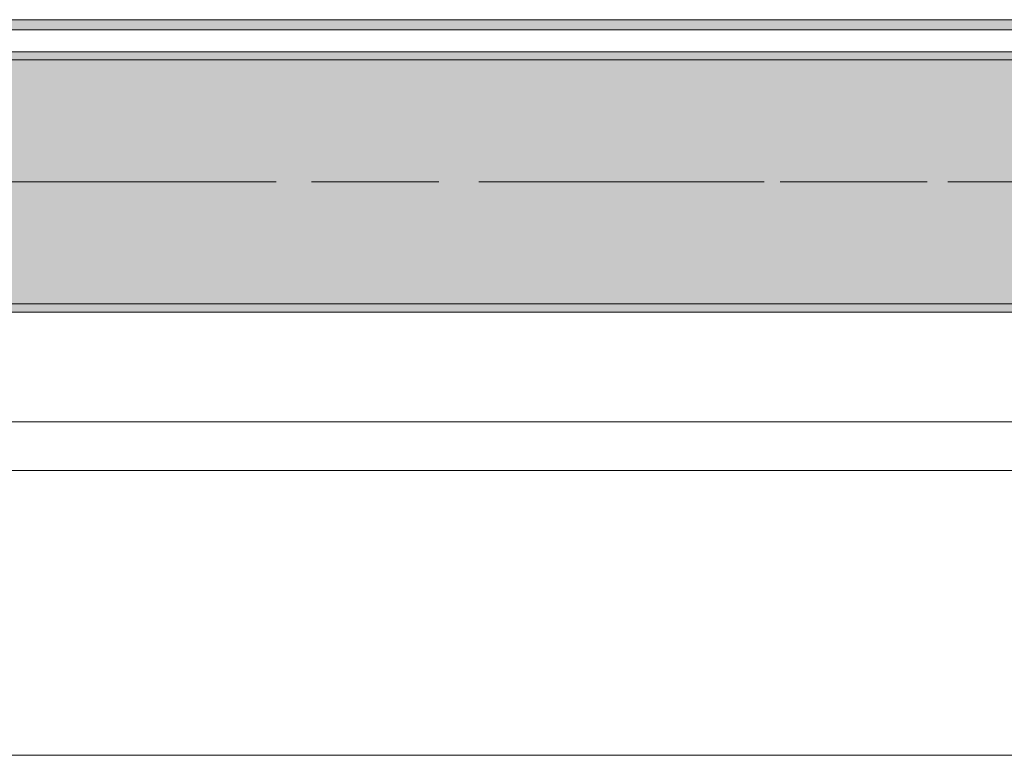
# Model space of a CAD drawing. Header units: metres. Extents: x -3.6 to 84.5, y -11 to 16.8.
# Tile 187 of 256: x 33.565 to 34.775, y -0.155 to 0.749. Entities that reach past the tile are written whole.
import ezdxf

# ---------------------------------------------------------------- set-up
doc = ezdxf.new("R2010")
doc.units = ezdxf.units.M
doc.header["$MEASUREMENT"] = 0
doc.linetypes.add('Achse', pattern=[0.2, 0.1, -0.05, 0, -0.05])
doc.linetypes.add('Strichlinie doppelt', pattern=[0.546806, 0.264583, -0.105833, 0.070556, -0.105833])
for name, color, linetype in [('451 - Universal.Achsen Raster', 7, 'Continuous'), ('604 - Struktur.Wand Aussen', 7, 'Continuous'), ('608 - Struktur.Träger', 7, 'Continuous'), ('653 - Abdeckung.TB Verkofferung', 7, 'Continuous')]:
    doc.layers.add(name, color=color, linetype=linetype)
pattern_1 = [(45, (0, 0), (-0.01767767, 0.01767767), [0, -0.025])]

msp = doc.modelspace()

# ---------------------------------------------------------------- hatches: boundary and pattern name
at = {"layer": '608 - Struktur.Träger', "linetype": 'Continuous', "lineweight": 0, "true_color": 0x000000}
h = msp.add_hatch(dxfattribs=at)
h.set_pattern_fill('Gips_0001', color=18, style=0, pattern_type=2)
h.set_pattern_definition(pattern_1)
h.paths.add_polyline_path([(33.09, 0.71), (33.09, 0.7), (36.37, 0.7), (36.37, 0.71)])
h = msp.add_hatch(dxfattribs=at)
h.set_pattern_fill('Beton__Stahlbeton_0001', color=18, style=0, pattern_type=2)
h.set_pattern_definition([(45, (0, 0), (-0.08485281, 0.08485281), []), (45, (-0.04243, 0.04243), (-0.08485281, 0.08485281), [0.09, -0.03])])
h.paths.add_polyline_path([(0.69, 0.7), (0.38, 0.7), (0.38, 0.4), (0.69, 0.4), (3.97, 0.4), (4.29, 0.4), (7.57, 0.4), (7.89, 0.4), (11.17, 0.4), (11.49, 0.4), (14.77, 0.4), (15.09, 0.4), (18.37, 0.4), (18.69, 0.4), (21.97, 0.4), (22.29, 0.4), (25.57, 0.4), (25.89, 0.4), (29.17, 0.4), (29.49, 0.4), (32.77, 0.4), (33.09, 0.4), (36.37, 0.4), (36.69, 0.4), (39.97, 0.4), (40.29, 0.4), (43.57, 0.4), (43.89, 0.4), (47.17, 0.4), (47.49, 0.4), (50.77, 0.4), (51.09, 0.4), (54.37, 0.4), (54.69, 0.4), (57.97, 0.4), (58.29, 0.4), (61.57, 0.4), (61.88, 0.4), (61.88, 0.7), (61.57, 0.7), (58.29, 0.7), (57.97, 0.7), (54.69, 0.7), (54.37, 0.7), (51.09, 0.7), (50.77, 0.7), (47.49, 0.7), (47.17, 0.7), (43.89, 0.7), (43.57, 0.7), (40.29, 0.7), (39.9, 0.7), (36.69, 0.7), (36.37, 0.7), (33.09, 0.7), (32.77, 0.7), (29.49, 0.7), (29.17, 0.7), (25.89, 0.7), (25.57, 0.7), (22.29, 0.7), (21.97, 0.7), (18.69, 0.7), (18.37, 0.7), (15.09, 0.7), (14.77, 0.7), (11.49, 0.7), (11.17, 0.7), (7.89, 0.7), (7.57, 0.7), (4.29, 0.7), (3.97, 0.7)])
h = msp.add_hatch(dxfattribs=at)
h.set_pattern_fill('Gips_0001', color=18, style=0, pattern_type=2)
h.set_pattern_definition(pattern_1)
h.paths.add_polyline_path([(36.37, 0.4), (33.09, 0.4), (33.09, 0.39), (36.37, 0.39)])
at = {"layer": '653 - Abdeckung.TB Verkofferung', "linetype": 'Continuous', "lineweight": 0, "true_color": 0x000000}
h = msp.add_hatch(dxfattribs=at)
h.set_pattern_fill('Gips_0001', color=18, style=0, pattern_type=2)
h.set_pattern_definition(pattern_1)
h.paths.add_polyline_path([(29.41, 0.737), (36.465, 0.737), (36.465, 0.7495), (29.41, 0.7495)])

# ---------------------------------------------------------------- linework, layer by layer
at = {"layer": '451 - Universal.Achsen Raster', "color": 160, "linetype": 'Strichlinie doppelt', "lineweight": 9, "true_color": 0x3232ff}
msp.add_line((64.935, 0.55), (-3.175, 0.55), dxfattribs=at)
at = {"layer": '604 - Struktur.Wand Aussen', "color": 7, "linetype": 'Continuous', "lineweight": 13}
for p, q in [((35.94, 0.255), (33.54, 0.255)), ((33.54, -0.155), (35.94, -0.155))]:
    msp.add_line(p, q, dxfattribs=at)
at = {"layer": '608 - Struktur.Träger', "color": 7, "linetype": 'Continuous', "lineweight": 13}
for p, q in [((0.38, 0.71), (61.88, 0.71)), ((36.37, 0.7), (33.09, 0.7)), ((0.38, 0.39), (61.88, 0.39))]:
    msp.add_line(p, q, dxfattribs=at)
at = {"layer": '608 - Struktur.Träger', "color": 7, "linetype": 'Continuous', "lineweight": 5}
for p, q in [((36.37, 0.71), (33.09, 0.71)), ((36.37, 0.39), (33.09, 0.39))]:
    msp.add_line(p, q, dxfattribs=at)
at = {"layer": '608 - Struktur.Träger', "color": 7, "linetype": 'Achse', "lineweight": 9}
msp.add_line((0.38, 0.55), (61.88, 0.55), dxfattribs=at)
at = {"layer": '608 - Struktur.Träger', "color": 7, "linetype": 'Continuous', "lineweight": 13, "flags": 128}
msp.add_lwpolyline([(50.77, 0.4), (47.49, 0.4), (47.17, 0.4), (43.89, 0.4), (43.57, 0.4), (40.29, 0.4), (39.97, 0.4), (36.69, 0.4), (36.37, 0.4), (33.09, 0.4), (32.77, 0.4), (29.49, 0.4), (29.17, 0.4), (25.89, 0.4), (25.57, 0.4), (22.29, 0.4), (21.97, 0.4), (18.69, 0.4), (18.37, 0.4), (15.09, 0.4), (14.77, 0.4)], dxfattribs=at)
at = {"layer": '653 - Abdeckung.TB Verkofferung', "color": 7, "linetype": 'Continuous', "lineweight": 9}
for p, q in [((29.41, 0.7495), (36.465, 0.7495)), ((29.41, 0.195), (36.465, 0.195))]:
    msp.add_line(p, q, dxfattribs=at)
at = {"layer": '653 - Abdeckung.TB Verkofferung', "color": 7, "linetype": 'Continuous', "lineweight": 5}
for p, q in [((36.465, 0.7495), (29.41, 0.7495)), ((36.465, 0.737), (29.41, 0.737)), ((36.465, 0.71), (29.41, 0.71))]:
    msp.add_line(p, q, dxfattribs=at)

doc.saveas('drawing.dxf')
